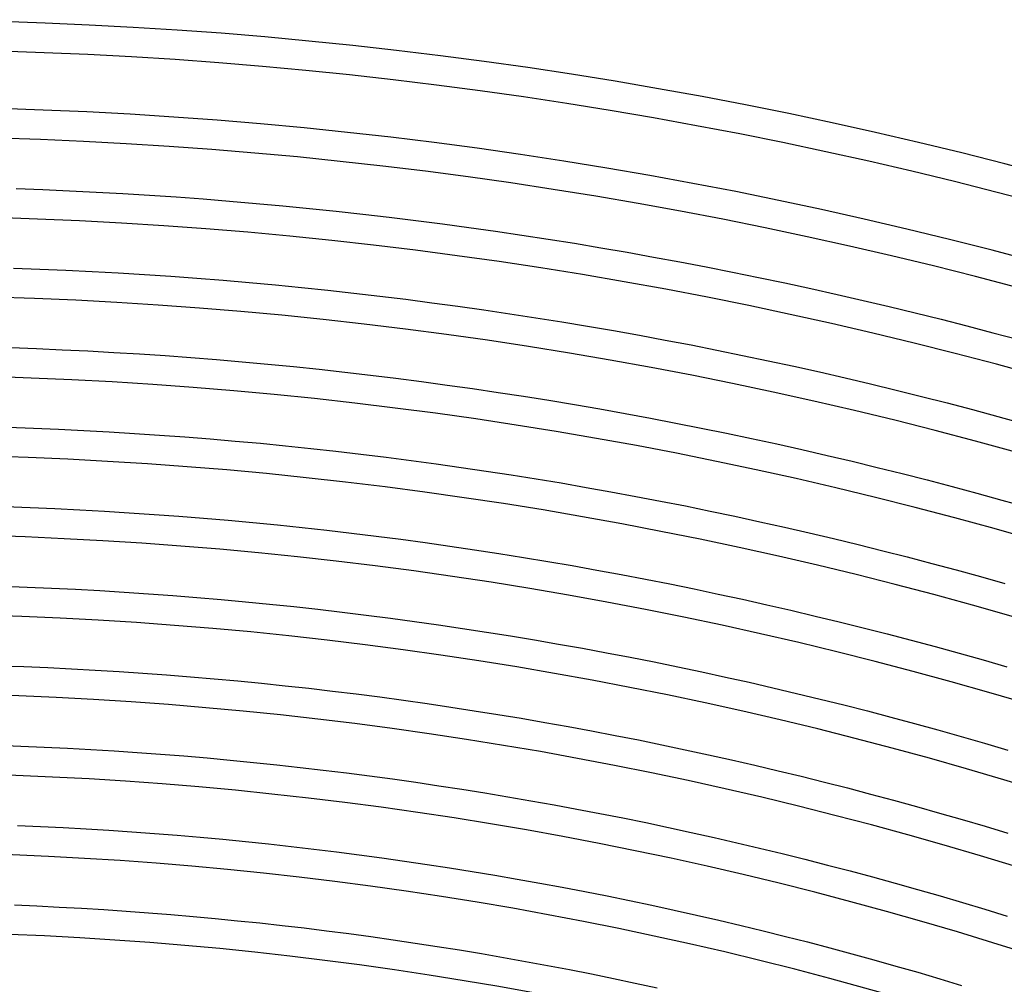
# Model space of a CAD drawing. Header units: millimetres. Extents: x -660 to 660, y -630 to 630.
# Tile 116 of 131: x 20 to 153, y 485 to 615. Entities that reach past the tile are written whole.
import ezdxf

# ---------------------------------------------------------------- set-up
doc = ezdxf.new("R2010")
doc.units = ezdxf.units.MM
doc.layers.add('THICK', color=7, linetype='Continuous')

msp = doc.modelspace()

# ---------------------------------------------------------------- linework, layer by layer
at = {"layer": 'THICK'}
for p, q in [((19.88, 592.17), (23.49, 592.03)), ((23.49, 592.03), (27.1, 591.88)), ((27.1, 591.88), (30.71, 591.7)), ((30.71, 591.7), (34.32, 591.51)), ((34.32, 591.51), (37.92, 591.29)), ((37.92, 591.29), (41.53, 591.04)), ((41.53, 591.04), (45.14, 590.78)), ((45.14, 590.78), (48.74, 590.49)), ((48.74, 590.49), (52.34, 590.18)), ((52.34, 590.18), (55.94, 589.85)), ((55.94, 589.85), (59.54, 589.5)), ((59.54, 589.5), (63.13, 589.13)), ((63.13, 589.13), (66.72, 588.73)), ((66.72, 588.73), (70.31, 588.31)), ((70.31, 588.31), (73.9, 587.87)), ((73.9, 587.87), (77.49, 587.41)), ((77.49, 587.41), (81.07, 586.93)), ((81.07, 586.93), (84.65, 586.42)), ((84.65, 586.42), (88.22, 585.9)), ((88.22, 585.9), (91.79, 585.35)), ((91.79, 585.35), (95.36, 584.78)), ((95.36, 584.78), (98.93, 584.18)), ((98.93, 584.18), (102.49, 583.57)), ((102.49, 583.57), (106.05, 582.93)), ((106.05, 582.93), (109.6, 582.27)), ((109.6, 582.27), (113.15, 581.59)), ((113.15, 581.59), (116.7, 580.89)), ((19.51, 581.42), (23.06, 581.29)), ((23.06, 581.29), (26.61, 581.14)), ((26.61, 581.14), (30.15, 580.97)), ((30.15, 580.97), (33.69, 580.77)), ((33.69, 580.77), (37.24, 580.56)), ((37.24, 580.56), (40.78, 580.32)), ((40.78, 580.32), (44.32, 580.06)), ((116.7, 580.89), (120.24, 580.17)), ((44.32, 580.06), (47.85, 579.78)), ((47.85, 579.78), (51.39, 579.48)), ((51.39, 579.48), (54.92, 579.15)), ((54.92, 579.15), (58.46, 578.81)), ((120.24, 580.17), (123.78, 579.43)), ((123.78, 579.43), (127.31, 578.66)), ((58.46, 578.81), (61.99, 578.44)), ((61.99, 578.44), (65.51, 578.05)), ((65.51, 578.05), (69.04, 577.64)), ((69.04, 577.64), (72.56, 577.21)), ((127.31, 578.66), (130.84, 577.87)), ((130.84, 577.87), (134.36, 577.06)), ((72.56, 577.21), (76.08, 576.75)), ((76.08, 576.75), (79.6, 576.28)), ((79.6, 576.28), (83.11, 575.78)), ((134.36, 577.06), (137.88, 576.23)), ((83.11, 575.78), (86.62, 575.26)), ((86.62, 575.26), (90.13, 574.73)), ((137.88, 576.23), (141.39, 575.38)), ((141.39, 575.38), (144.9, 574.51)), ((90.13, 574.73), (93.63, 574.17)), ((93.63, 574.17), (97.13, 573.58)), ((144.9, 574.51), (148.4, 573.61)), ((148.4, 573.61), (151.9, 572.7)), ((97.13, 573.58), (100.63, 572.98)), ((100.63, 572.98), (104.12, 572.36)), ((104.12, 572.36), (107.61, 571.71)), ((151.9, 572.7), (155.39, 571.76)), ((107.61, 571.71), (111.1, 571.04)), ((111.1, 571.04), (114.58, 570.35)), ((19.15, 570.68), (22.63, 570.55)), ((22.63, 570.55), (26.11, 570.4)), ((26.11, 570.4), (29.59, 570.23)), ((29.59, 570.23), (33.07, 570.04)), ((33.07, 570.04), (36.55, 569.83)), ((36.55, 569.83), (40.02, 569.6)), ((114.58, 570.35), (118.06, 569.64)), ((118.06, 569.64), (121.53, 568.91)), ((40.02, 569.6), (43.5, 569.34)), ((43.5, 569.34), (46.97, 569.06)), ((46.97, 569.06), (50.44, 568.77)), ((50.44, 568.77), (53.91, 568.45)), ((53.91, 568.45), (57.38, 568.11)), ((121.53, 568.91), (125, 568.16)), ((57.38, 568.11), (60.84, 567.75)), ((60.84, 567.75), (64.3, 567.37)), ((64.3, 567.37), (67.76, 566.96)), ((67.76, 566.96), (71.22, 566.54)), ((125, 568.16), (128.46, 567.39)), ((128.46, 567.39), (131.92, 566.59)), ((71.22, 566.54), (74.67, 566.1)), ((74.67, 566.1), (78.13, 565.63)), ((78.13, 565.63), (81.58, 565.14)), ((131.92, 566.59), (135.38, 565.78)), ((135.38, 565.78), (138.82, 564.94)), ((81.58, 565.14), (85.02, 564.63)), ((85.02, 564.63), (88.46, 564.11)), ((138.82, 564.94), (142.27, 564.09)), ((88.46, 564.11), (91.9, 563.56)), ((91.9, 563.56), (95.34, 562.98)), ((95.34, 562.98), (98.77, 562.39)), ((142.27, 564.09), (145.71, 563.21)), ((145.71, 563.21), (149.14, 562.31)), ((98.77, 562.39), (102.2, 561.78)), ((102.2, 561.78), (105.63, 561.15)), ((149.14, 562.31), (152.57, 561.39)), ((105.63, 561.15), (109.05, 560.49)), ((109.05, 560.49), (112.46, 559.82)), ((152.57, 561.39), (155.99, 560.45)), ((18.79, 559.93), (22.21, 559.81)), ((22.21, 559.81), (25.62, 559.66)), ((25.62, 559.66), (29.04, 559.5)), ((29.04, 559.5), (32.45, 559.31)), ((32.45, 559.31), (35.86, 559.1)), ((35.86, 559.1), (39.27, 558.87)), ((112.46, 559.82), (115.88, 559.12)), ((115.88, 559.12), (119.29, 558.4)), ((39.27, 558.87), (42.68, 558.62)), ((42.68, 558.62), (46.09, 558.35)), ((46.09, 558.35), (49.49, 558.06)), ((49.49, 558.06), (52.89, 557.75)), ((52.89, 557.75), (56.3, 557.41)), ((119.29, 558.4), (122.69, 557.66)), ((122.69, 557.66), (126.09, 556.9)), ((56.3, 557.41), (59.69, 557.06)), ((59.69, 557.06), (63.09, 556.69)), ((63.09, 556.69), (66.49, 556.29)), ((126.09, 556.9), (129.48, 556.12)), ((66.49, 556.29), (69.88, 555.88)), ((69.88, 555.88), (73.27, 555.44)), ((73.27, 555.44), (76.66, 554.98)), ((76.66, 554.98), (80.04, 554.5)), ((129.48, 556.12), (132.87, 555.32)), ((132.87, 555.32), (136.26, 554.5)), ((80.04, 554.5), (83.42, 554)), ((83.42, 554), (86.8, 553.49)), ((136.26, 554.5), (139.64, 553.66)), ((139.64, 553.66), (143.01, 552.8)), ((86.8, 553.49), (90.17, 552.95)), ((90.17, 552.95), (93.54, 552.39)), ((93.54, 552.39), (96.91, 551.8)), ((143.01, 552.8), (146.38, 551.92)), ((96.91, 551.8), (100.28, 551.2)), ((100.28, 551.2), (103.64, 550.58)), ((146.38, 551.92), (149.75, 551.01)), ((149.75, 551.01), (153.11, 550.09)), ((103.64, 550.58), (106.99, 549.94)), ((106.99, 549.94), (110.35, 549.28)), ((153.11, 550.09), (156.46, 549.15)), ((18.43, 549.19), (21.78, 549.07)), ((21.78, 549.07), (25.13, 548.92)), ((25.13, 548.92), (28.48, 548.76)), ((28.48, 548.76), (31.83, 548.58)), ((31.83, 548.58), (35.17, 548.37)), ((35.17, 548.37), (38.52, 548.15)), ((110.35, 549.28), (113.7, 548.59)), ((113.7, 548.59), (117.04, 547.89)), ((38.52, 548.15), (41.86, 547.9)), ((41.86, 547.9), (45.2, 547.64)), ((45.2, 547.64), (48.54, 547.35)), ((48.54, 547.35), (51.88, 547.05)), ((51.88, 547.05), (55.22, 546.72)), ((117.04, 547.89), (120.38, 547.16)), ((120.38, 547.16), (123.72, 546.42)), ((55.22, 546.72), (58.55, 546.37)), ((58.55, 546.37), (61.88, 546)), ((61.88, 546), (65.21, 545.62)), ((123.72, 546.42), (127.05, 545.65)), ((127.05, 545.65), (130.37, 544.87)), ((65.21, 545.62), (68.54, 545.21)), ((68.54, 545.21), (71.86, 544.78)), ((71.86, 544.78), (75.18, 544.33)), ((75.18, 544.33), (78.5, 543.86)), ((130.37, 544.87), (133.69, 544.06)), ((78.5, 543.86), (81.82, 543.37)), ((81.82, 543.37), (85.13, 542.87)), ((133.69, 544.06), (137.01, 543.24)), ((137.01, 543.24), (140.32, 542.39)), ((85.13, 542.87), (88.44, 542.34)), ((88.44, 542.34), (91.75, 541.79)), ((91.75, 541.79), (95.05, 541.22)), ((140.32, 542.39), (143.63, 541.53)), ((95.05, 541.22), (98.35, 540.63)), ((98.35, 540.63), (101.65, 540.02)), ((143.63, 541.53), (146.93, 540.64)), ((146.93, 540.64), (150.22, 539.73)), ((101.65, 540.02), (104.94, 539.39)), ((104.94, 539.39), (108.23, 538.74)), ((150.22, 539.73), (153.51, 538.81)), ((18.07, 538.45), (21.36, 538.33)), ((21.36, 538.33), (24.64, 538.19)), ((24.64, 538.19), (27.92, 538.03)), ((27.92, 538.03), (31.2, 537.85)), ((31.2, 537.85), (34.48, 537.65)), ((108.23, 538.74), (111.51, 538.07)), ((111.51, 538.07), (114.79, 537.38)), ((34.48, 537.65), (37.76, 537.42)), ((37.76, 537.42), (41.04, 537.18)), ((41.04, 537.18), (44.32, 536.92)), ((44.32, 536.92), (47.59, 536.64)), ((47.59, 536.64), (50.86, 536.34)), ((50.86, 536.34), (54.14, 536.02)), ((114.79, 537.38), (118.07, 536.67)), ((118.07, 536.67), (121.34, 535.94)), ((54.14, 536.02), (57.4, 535.68)), ((57.4, 535.68), (60.67, 535.32)), ((60.67, 535.32), (63.94, 534.94)), ((121.34, 535.94), (124.61, 535.18)), ((124.61, 535.18), (127.87, 534.41)), ((63.94, 534.94), (67.2, 534.54)), ((67.2, 534.54), (70.46, 534.12)), ((70.46, 534.12), (73.71, 533.68)), ((73.71, 533.68), (76.97, 533.22)), ((127.87, 534.41), (131.13, 533.62)), ((76.97, 533.22), (80.22, 532.74)), ((80.22, 532.74), (83.47, 532.24)), ((131.13, 533.62), (134.38, 532.82)), ((134.38, 532.82), (137.63, 531.99)), ((83.47, 532.24), (86.71, 531.73)), ((86.71, 531.73), (89.95, 531.19)), ((89.95, 531.19), (93.19, 530.63)), ((137.63, 531.99), (140.87, 531.14)), ((140.87, 531.14), (144.11, 530.27)), ((93.19, 530.63), (96.43, 530.05)), ((96.43, 530.05), (99.66, 529.45)), ((144.11, 530.27), (147.34, 529.38)), ((99.66, 529.45), (102.89, 528.83)), ((102.89, 528.83), (106.11, 528.2)), ((147.34, 529.38), (150.57, 528.47)), ((150.57, 528.47), (153.79, 527.54)), ((17.71, 527.7), (20.93, 527.58)), ((20.93, 527.58), (24.15, 527.45)), ((24.15, 527.45), (27.37, 527.29)), ((27.37, 527.29), (30.58, 527.11)), ((30.58, 527.11), (33.8, 526.92)), ((106.11, 528.2), (109.33, 527.54)), ((109.33, 527.54), (112.55, 526.86)), ((33.8, 526.92), (37.01, 526.7)), ((37.01, 526.7), (40.22, 526.47)), ((40.22, 526.47), (43.43, 526.21)), ((43.43, 526.21), (46.64, 525.94)), ((46.64, 525.94), (49.85, 525.64)), ((112.55, 526.86), (115.76, 526.17)), ((115.76, 526.17), (118.97, 525.45)), ((49.85, 525.64), (53.06, 525.33)), ((53.06, 525.33), (56.26, 524.99)), ((56.26, 524.99), (59.46, 524.64)), ((59.46, 524.64), (62.66, 524.27)), ((118.97, 525.45), (122.17, 524.72)), ((122.17, 524.72), (125.37, 523.96)), ((62.66, 524.27), (65.86, 523.88)), ((65.86, 523.88), (69.05, 523.47)), ((69.05, 523.47), (72.24, 523.03)), ((72.24, 523.03), (75.43, 522.58)), ((125.37, 523.96), (128.56, 523.19)), ((128.56, 523.19), (131.75, 522.39)), ((75.43, 522.58), (78.62, 522.11)), ((78.62, 522.11), (81.8, 521.62)), ((131.75, 522.39), (134.94, 521.58)), ((81.8, 521.62), (84.98, 521.12)), ((84.98, 521.12), (88.16, 520.59)), ((88.16, 520.59), (91.33, 520.04)), ((134.94, 521.58), (138.12, 520.75)), ((138.12, 520.75), (141.29, 519.89)), ((91.33, 520.04), (94.5, 519.47)), ((94.5, 519.47), (97.67, 518.89)), ((141.29, 519.89), (144.46, 519.02)), ((97.67, 518.89), (100.83, 518.28)), ((100.83, 518.28), (103.99, 517.66)), ((144.46, 519.02), (147.62, 518.13)), ((147.62, 518.13), (150.78, 517.22)), ((17.35, 516.96), (20.5, 516.84)), ((20.5, 516.84), (23.66, 516.71)), ((23.66, 516.71), (26.81, 516.55)), ((26.81, 516.55), (29.96, 516.38)), ((29.96, 516.38), (33.11, 516.19)), ((103.99, 517.66), (107.15, 517.01)), ((107.15, 517.01), (110.3, 516.35)), ((150.78, 517.22), (153.93, 516.29)), ((33.11, 516.19), (36.26, 515.98)), ((36.26, 515.98), (39.4, 515.75)), ((39.4, 515.75), (42.55, 515.5)), ((42.55, 515.5), (45.69, 515.23)), ((45.69, 515.23), (48.83, 514.94)), ((110.3, 516.35), (113.45, 515.67)), ((113.45, 515.67), (116.59, 514.97)), ((48.83, 514.94), (51.97, 514.63)), ((51.97, 514.63), (55.11, 514.31)), ((55.11, 514.31), (58.25, 513.96)), ((58.25, 513.96), (61.38, 513.59)), ((116.59, 514.97), (119.73, 514.25)), ((119.73, 514.25), (122.87, 513.51)), ((61.38, 513.59), (64.52, 513.21)), ((64.52, 513.21), (67.65, 512.81)), ((67.65, 512.81), (70.77, 512.39)), ((70.77, 512.39), (73.9, 511.94)), ((122.87, 513.51), (126, 512.75)), ((126, 512.75), (129.12, 511.97)), ((73.9, 511.94), (77.02, 511.48)), ((77.02, 511.48), (80.14, 511)), ((129.12, 511.97), (132.24, 511.17)), ((132.24, 511.17), (135.36, 510.35)), ((80.14, 511), (83.25, 510.51)), ((83.25, 510.51), (86.36, 509.99)), ((86.36, 509.99), (89.47, 509.45)), ((135.36, 510.35), (138.47, 509.52)), ((89.47, 509.45), (92.58, 508.9)), ((92.58, 508.9), (95.68, 508.32)), ((138.47, 509.52), (141.58, 508.67)), ((141.58, 508.67), (144.68, 507.79)), ((95.68, 508.32), (98.78, 507.73)), ((98.78, 507.73), (101.88, 507.12)), ((101.88, 507.12), (104.97, 506.49)), ((144.68, 507.79), (147.77, 506.9)), ((20.08, 506.1), (23.16, 505.97)), ((23.16, 505.97), (26.25, 505.82)), ((26.25, 505.82), (29.34, 505.65)), ((104.97, 506.49), (108.06, 505.84)), ((108.06, 505.84), (111.14, 505.17)), ((147.77, 506.9), (150.86, 505.99)), ((150.86, 505.99), (153.94, 505.06)), ((29.34, 505.65), (32.42, 505.46)), ((32.42, 505.46), (35.5, 505.25)), ((35.5, 505.25), (38.58, 505.03)), ((38.58, 505.03), (41.66, 504.78)), ((41.66, 504.78), (44.74, 504.52)), ((44.74, 504.52), (47.82, 504.24)), ((111.14, 505.17), (114.22, 504.48)), ((114.22, 504.48), (117.3, 503.78)), ((47.82, 504.24), (50.89, 503.94)), ((50.89, 503.94), (53.97, 503.62)), ((53.97, 503.62), (57.04, 503.28)), ((57.04, 503.28), (60.11, 502.92)), ((117.3, 503.78), (120.37, 503.05)), ((60.11, 502.92), (63.17, 502.54)), ((63.17, 502.54), (66.24, 502.15)), ((66.24, 502.15), (69.3, 501.74)), ((69.3, 501.74), (72.36, 501.3)), ((120.37, 503.05), (123.43, 502.31)), ((123.43, 502.31), (126.49, 501.54)), ((72.36, 501.3), (75.42, 500.85)), ((75.42, 500.85), (78.47, 500.38)), ((126.49, 501.54), (129.55, 500.76)), ((129.55, 500.76), (132.6, 499.96)), ((78.47, 500.38), (81.52, 499.9)), ((81.52, 499.9), (84.57, 499.39)), ((84.57, 499.39), (87.61, 498.86)), ((132.6, 499.96), (135.65, 499.15)), ((135.65, 499.15), (138.69, 498.31)), ((87.61, 498.86), (90.66, 498.32)), ((90.66, 498.32), (93.69, 497.76)), ((93.69, 497.76), (96.73, 497.18)), ((138.69, 498.31), (141.73, 497.45)), ((96.73, 497.18), (99.76, 496.58)), ((99.76, 496.58), (102.79, 495.96)), ((141.73, 497.45), (144.76, 496.58)), ((144.76, 496.58), (147.79, 495.69)), ((19.65, 495.36), (22.67, 495.23)), ((22.67, 495.23), (25.69, 495.08)), ((25.69, 495.08), (28.71, 494.92)), ((102.79, 495.96), (105.81, 495.32)), ((105.81, 495.32), (108.83, 494.67)), ((147.79, 495.69), (150.81, 494.78)), ((28.71, 494.92), (31.73, 494.73)), ((31.73, 494.73), (34.75, 494.53)), ((34.75, 494.53), (37.77, 494.31)), ((37.77, 494.31), (40.78, 494.07)), ((40.78, 494.07), (43.79, 493.81)), ((43.79, 493.81), (46.8, 493.54)), ((108.83, 494.67), (111.85, 494)), ((111.85, 494), (114.86, 493.31)), ((150.81, 494.78), (153.83, 493.85)), ((46.8, 493.54), (49.81, 493.24)), ((49.81, 493.24), (52.82, 492.93)), ((52.82, 492.93), (55.83, 492.6)), ((55.83, 492.6), (58.83, 492.25)), ((114.86, 493.31), (117.86, 492.6)), ((117.86, 492.6), (120.87, 491.87)), ((58.83, 492.25), (61.83, 491.88)), ((61.83, 491.88), (64.83, 491.49)), ((64.83, 491.49), (67.83, 491.09)), ((67.83, 491.09), (70.82, 490.66)), ((120.87, 491.87), (123.87, 491.12)), ((123.87, 491.12), (126.86, 490.36)), ((70.82, 490.66), (73.82, 490.22)), ((73.82, 490.22), (76.81, 489.76)), ((76.81, 489.76), (79.79, 489.29)), ((126.86, 490.36), (129.85, 489.57)), ((79.79, 489.29), (82.78, 488.79)), ((82.78, 488.79), (85.76, 488.28)), ((129.85, 489.57), (132.83, 488.77)), ((132.83, 488.77), (135.81, 487.95)), ((85.76, 488.28), (88.73, 487.74)), ((88.73, 487.74), (91.71, 487.19)), ((91.71, 487.19), (94.68, 486.63)), ((135.81, 487.95), (138.79, 487.11)), ((138.79, 487.11), (141.75, 486.26)), ((94.68, 486.63), (97.64, 486.04)), ((97.64, 486.04), (100.61, 485.43)), ((141.75, 486.26), (144.72, 485.39)), ((100.61, 485.43), (103.57, 484.81)), ((103.57, 484.81), (106.52, 484.17)), ((144.72, 485.39), (147.68, 484.49))]:
    msp.add_line(p, q, dxfattribs=at)
for radius, start, end in [(615, 72.18609, 107.81393), (611, 72.18753, 107.81244), (603.25, 72.03775, 107.96221), (599.25, 72.19125, 107.80877), (588.5, 72.19474, 107.80528), (577.75, 72.19835, 107.80167), (567, 72.2021, 107.7979), (556.25, 72.206, 107.794), (545.5, 72.21, 107.7899), (534.75, 72.2143, 107.7857), (524, 72.2187, 107.7813), (513.25, 72.2233, 107.7767), (502.5, 72.228, 107.7719), (491.75, 72.233, 107.7669)]:
    msp.add_arc((0, 0), radius, start, end, dxfattribs=at)

doc.saveas('drawing.dxf')
